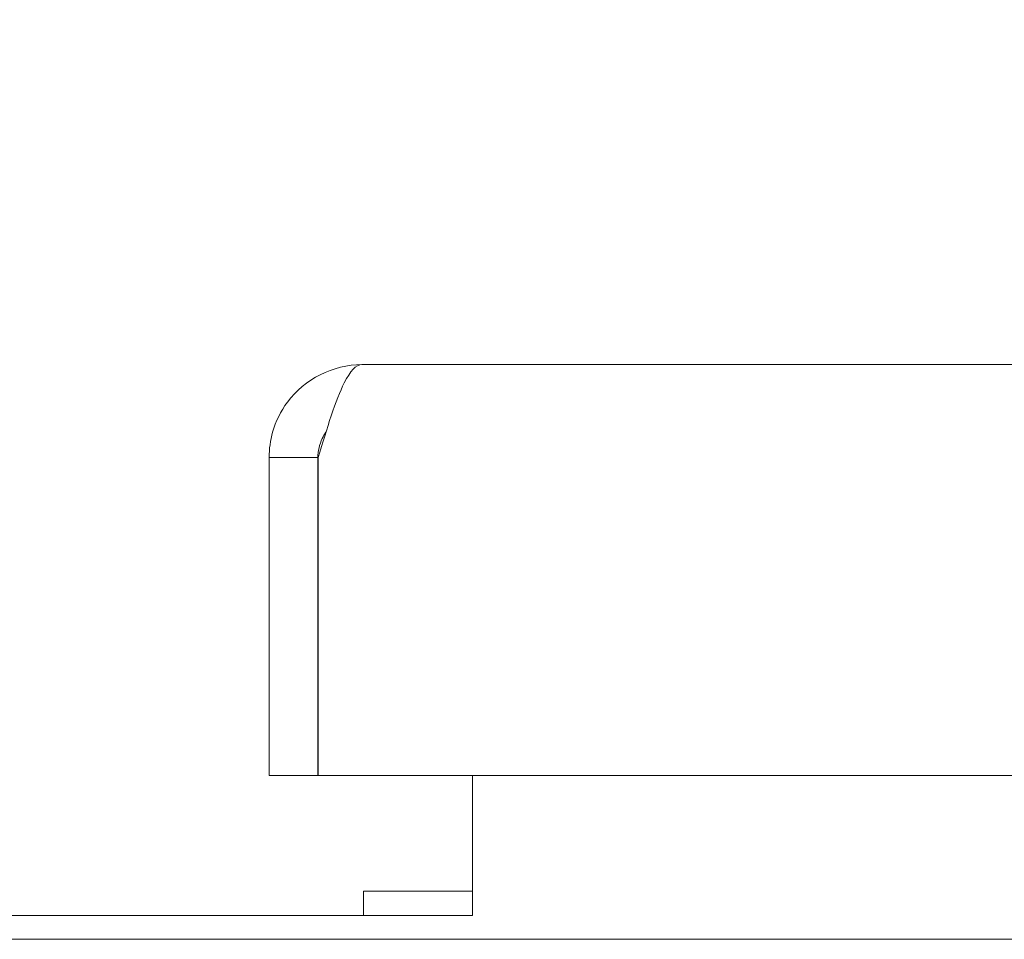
# Model space of a CAD drawing. Header units: inches. Extents: x 11 to 361, y 7 to 222.
# Tile 19 of 174: x 102.46 to 104.56, y 66.9 to 68.86. Entities that reach past the tile are written whole.
import ezdxf

# ---------------------------------------------------------------- set-up
doc = ezdxf.new("R2010")
doc.units = ezdxf.units.IN
doc.header["$LTSCALE"] = 22
doc.header["$MEASUREMENT"] = 0
doc.layers.get('0').update_dxf_attribs({"lineweight": 0})
doc.layers.add('Dimension (ANSI)', color=7, linetype='Continuous', lineweight=5)
doc.layers.add('Visible (ANSI)', color=7, linetype='Continuous', lineweight=5)
doc.styles.add('ROMANS', font='tahoma.ttf')
doc.dimstyles.new('Default (ANSI)', dxfattribs={"dimscale": 22, "dimtxt": 0.07, "dimasz": 0.07, "dimexe": 0.125, "dimexo": 0.0625, "dimgap": 0.031496, "dimtad": 0, "dimtih": 1, "dimtoh": 1, "dimrnd": 1e-08, "dimzin": 0, "dimdsep": 46, "dimtxsty": 'ROMANS', "dimblk": 'Filled-1', "dimcen": 0.09, "dimdle": 0.393701, "dimclrd": 256, "dimclre": 256, "dimclrt": 256, "dimadec": 0, "dimazin": 0, "dimtfac": 0.928571, "dimtofl": 0, "dimtmove": 0, "dimatfit": 3, "dimfxl": 1, "dimtolj": 1, "dimtzin": 0, "dimlwd": -1, "dimlwe": -1, "dimarcsym": 0})

# ---------------------------------------------------------------- blocks, each defined once
blk = doc.blocks.new('Filled-1')
at = {"color": 0}
for p, q in [((0, 0), (-1, 0.1786)), ((-1, 0.1786), (-1, -0.1786)), ((-1, 0), (0, 0)), ((-1, -0.1786), (0, 0))]:
    blk.add_line(p, q, dxfattribs=at)
at = {"color": 0, "flags": 128}
blk.add_lwpolyline([(-1, -0.1786), (0, 0), (-1, 0.1786), (-1, -0.1786)], dxfattribs=at)
at = {"color": 0}
blk.add_solid([(-1, -0.1786), (0, 0), (-1, 0.1786), (-1, -0.1786)], dxfattribs=at)
blk = doc.blocks.new('*D38')
at = {"layer": 'Defpoints', "color": 0, "transparency": 16777216}
for p in [(100.8614, 73.2576), (100.8614, 67.9255), (102.9944, 67.9255)]:
    blk.add_point(p, dxfattribs=at)
at = {"layer": 'Dimension (ANSI)', "transparency": 16777216}
for p, q in [((100.8614, 69.3005), (100.8614, 76.0076)), ((102.9944, 69.3005), (102.9944, 76.0076)), ((99.3214, 73.2576), (97.7814, 73.2576)), ((104.5344, 73.2576), (107.464, 73.2576))]:
    blk.add_line(p, q, dxfattribs=at)
at = {"layer": 'Dimension (ANSI)', "transparency": 16777216, "xscale": 1.54000000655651, "yscale": 1.54000000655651, "zscale": 1.54000000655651}
blk.add_blockref('Filled-1', (100.8614, 73.2576), dxfattribs=at)
at = {"layer": 'Dimension (ANSI)', "transparency": 16777216, "xscale": 1.54000000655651, "yscale": 1.54000000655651, "zscale": 1.54000000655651, "rotation": 180}
blk.add_blockref('Filled-1', (102.9944, 73.2576), dxfattribs=at)
at = {"layer": 'Dimension (ANSI)', "transparency": 16777216, "insert": (110.9112, 73.2576), "char_height": 1.54, "attachment_point": 5, "style": 'ROMANS'}
blk.add_mtext('\\A1;(2.13)', dxfattribs=at)

msp = doc.modelspace()

# ---------------------------------------------------------------- linework, layer by layer
at = {"layer": 'Visible (ANSI)'}
for p, q in [((103.19214, 68.12327), (131.79664, 68.12327)), ((103.09839, 67.92552), (102.99439, 67.92552)), ((102.99439, 67.92552), (102.99439, 67.24827)), ((103.09839, 67.92552), (103.09839, 67.24827)), ((103.0991, 67.24827), (103.0991, 67.92552)), ((103.09839, 67.24827), (102.99439, 67.24827)), ((131.76468, 67.24827), (103.0991, 67.24827)), ((103.42789, 67.24827), (103.42789, 66.99277)), ((103.19572, 67.00122), (103.19572, 66.95007)), ((103.42789, 67.00122), (103.19572, 67.00122)), ((103.42789, 66.99277), (103.42789, 66.95007)), ((103.42789, 66.95007), (100.42789, 66.95007)), ((79.86539, 66.89902), (123.99039, 66.89902))]:
    msp.add_line(p, q, dxfattribs=at)
for points, knots in [([(103.19214, 68.12327), (103.13069, 68.12327), (103.06998, 68.09273), (103.03336, 68.04339), (103.01912, 68.02421), (103.0084, 68.00243), (103.00189, 67.97946)], [0, 0, 0, 0, 0.9322262, 0.9322262, 0.9322262, 1.2945331, 1.2945331, 1.2945331, 1.2945331]), ([(103.0991, 67.92552), (103.11757, 67.98717), (103.13603, 68.04807), (103.1545, 68.08467), (103.16705, 68.10953), (103.17959, 68.12327), (103.19214, 68.12327)], [0, 0, 0, 0, 0.9353272, 0.9353272, 0.9353272, 1.5707963, 1.5707963, 1.5707963, 1.5707963]), ([(103.11552, 67.97938), (103.11244, 67.97509), (103.10974, 67.97054), (103.10746, 67.96575), (103.10152, 67.95323), (103.09839, 67.93938), (103.09839, 67.92552)], [0.95776798, 0.95776798, 0.95776798, 0.95776798, 1.12719708, 1.12719708, 1.12719708, 1.57079633, 1.57079633, 1.57079633, 1.57079633])]:
    msp.add_open_spline(points, degree=3, knots=knots, dxfattribs=at)
msp.add_open_spline([(103.00189, 67.97946), (102.99692, 67.96194), (102.99439, 67.94373), (102.99439, 67.92552)], degree=3, dxfattribs=at)

# ---------------------------------------------------------------- dimensions: what is measured, and where the dimension line sits
at = {"layer": 'Dimension (ANSI)'}
dim = msp.add_linear_dim(base=(100.86139, 73.25757), p1=(102.99439, 67.92552), p2=(100.86139, 67.92552), angle=180, text='(<>)', dimstyle='Default (ANSI)', override={"dimgap": 0.031496, "dimtih": 0, "dimtoh": 0, "dimdec": 2, "dimtol": 0, "dimlim": 0, "dimtp": 0, "dimtm": 0, "dimtdec": 2, "dimatfit": 1}, dxfattribs=at)
dim.commit()
dim.dimension.update_dxf_attribs({"geometry": '*D38', "text_midpoint": (110.91115, 73.25757), "dimtype": 160})

doc.saveas('drawing.dxf')
